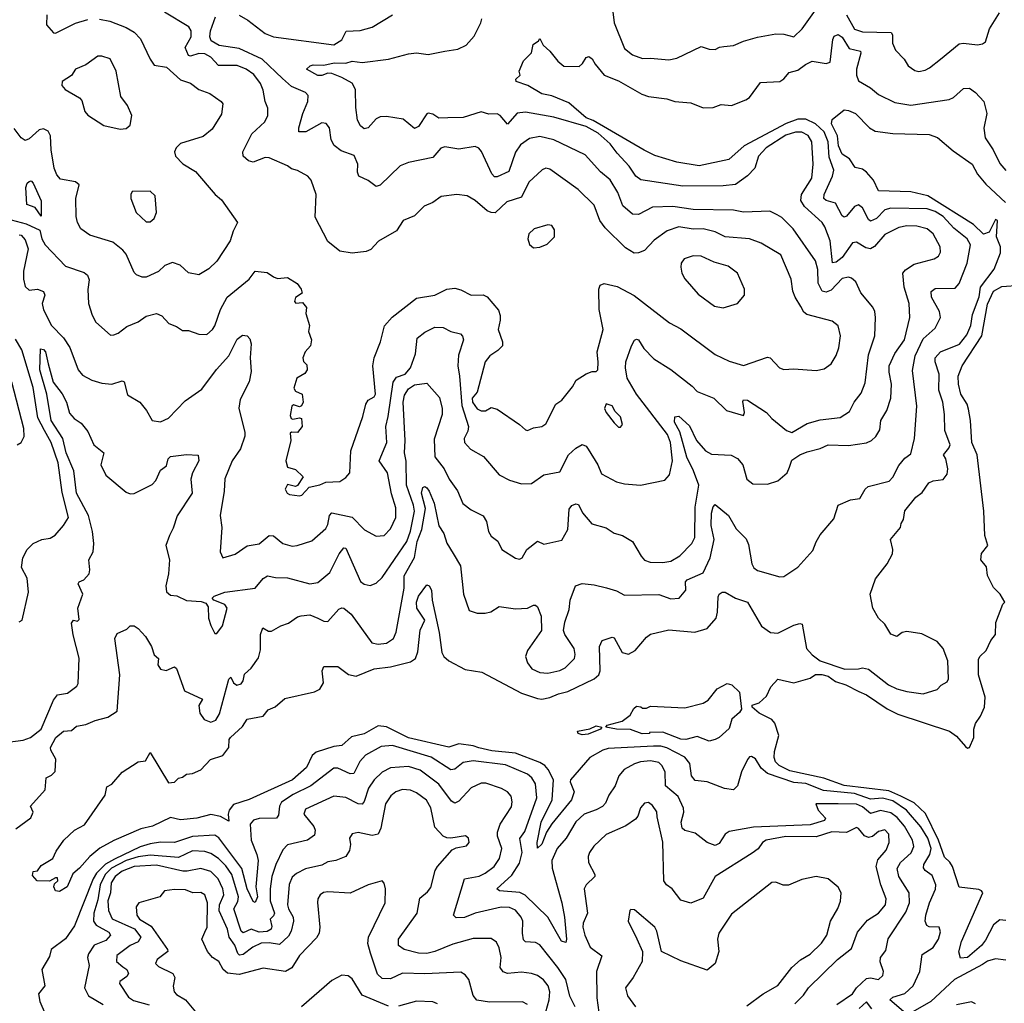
# Model space of a CAD drawing. Extents: x 1552033 to 1694788, y 811965 to 917215.
# Tile 72 of 256: x 1589098 to 1593978, y 853538 to 858410. Entities that reach past the tile are written whole.
import ezdxf

# ---------------------------------------------------------------- set-up
doc = ezdxf.new("R2010")
doc.units = 0

msp = doc.modelspace()

# ---------------------------------------------------------------- linework, layer by layer
at = {"layer": '0CON20XD'}
for points in [[(1589232.5, 858435), (1589231.2, 858385), (1589266, 858346), (1589275, 858344.4), (1589375, 858393.2), (1589435, 858411.5)], [(1591478.8, 856921.2), (1591468.5, 856875), (1591490, 856815), (1591490.8, 856795), (1591468.3, 856771.7), (1591427.5, 856745), (1591404.5, 856715.5), (1591364.7, 856565), (1591340.3, 856535), (1591341.6, 856515), (1591365, 856482.8), (1591385, 856472.7), (1591406.8, 856473.2), (1591435, 856488.9), (1591465, 856481.2), (1591575, 856405.8), (1591605, 856378), (1591615, 856376), (1591645, 856388.8), (1591685, 856395.8), (1591705, 856408.6), (1591755, 856506.2), (1591785, 856526), (1591837.6, 856592.4), (1591856, 856625), (1591905, 856656), (1591935, 856667.5), (1591955, 856667.5), (1591962.5, 856675), (1591965.6, 856714.4), (1591959.4, 856765), (1591989.5, 856875), (1591969.1, 856975), (1591968.6, 857075), (1591975, 857095.6), (1591995, 857103.1), (1592058.6, 857088.6), (1592144, 857044), (1592318.3, 856908.3), (1592375, 856878.2), (1592545, 856752.4), (1592615, 856718.9), (1592685, 856698.1), (1592805, 856738.6), (1592816.7, 856735), (1592864, 856685), (1592885, 856678.1), (1592935, 856680.8), (1593045, 856672.5), (1593085, 856680.8), (1593119.2, 856705), (1593145, 856746.2), (1593157.5, 856785), (1593166.5, 856845), (1593153.8, 856893.8), (1593125, 856916.9), (1592999.4, 856949.4), (1592985, 856960.8), (1592969.3, 856989.3), (1592940.9, 857035), (1592930, 857065), (1592922.1, 857125), (1592869.5, 857245), (1592773.6, 857303.6), (1592715, 857325.3), (1592595, 857334.7), (1592545, 857359.1), (1592485, 857373.7), (1592435, 857372.9), (1592365, 857383.8), (1592307.1, 857365), (1592241.7, 857318.3), (1592195, 857267.1), (1592165, 857254.6), (1592144, 857254), (1592099.9, 857279.9), (1591999.3, 857379.3), (1591973.8, 857415), (1591945, 857490.8), (1591865, 857569.5), (1591725, 857670.5), (1591705, 857674.4), (1591686.7, 857666.7), (1591622, 857605), (1591585, 857531.8), (1591512.4, 857507.6), (1591455, 857453.8), (1591435, 857454.7), (1591414.3, 857464.3), (1591355.4, 857515.4), (1591315, 857537.8), (1591265, 857543.6), (1591186, 857534), (1591145, 857504.3), (1591103.2, 857486.8), (1591055, 857438.8), (1590998.8, 857415), (1590965, 857363.8), (1590876.4, 857313.6), (1590838.7, 857271.3), (1590815, 857261.4), (1590745, 857254.4), (1590685, 857264.3), (1590625, 857311.2), (1590562.1, 857432.1), (1590566.7, 857545), (1590542.5, 857615), (1590525.4, 857635.4), (1590475, 857662.5), (1590445, 857671.4), (1590425, 857686.7), (1590335, 857725.5), (1590315, 857726.9), (1590254.5, 857704.5), (1590231.2, 857711.2), (1590206, 857735), (1590204.3, 857755), (1590248.9, 857845), (1590312.5, 857905), (1590327.5, 857935), (1590327.8, 857972.2), (1590314.6, 858005), (1590305, 858062), (1590291.5, 858095), (1590259, 858139), (1590220.6, 858165), (1590175, 858183.3), (1590083, 858183), (1590045.2, 858225.2), (1590015, 858241.2), (1589985, 858242.5), (1589945, 858229.2), (1589935, 858232.9), (1589918.1, 858271.9), (1589947.4, 858325), (1589948.2, 858355), (1589936.7, 858375), (1589815, 858447.5)], [(1590185, 858433.1), (1590228.4, 858408.4), (1590315, 858342), (1590355, 858324.7), (1590654.3, 858285.7), (1590695, 858311.1), (1590716.6, 858353.4), (1590785, 858357.3), (1590845, 858373.3), (1590946.3, 858433.7)], [(1592034.6, 858475), (1592044.5, 858395), (1592095, 858268), (1592135, 858235.8), (1592185, 858217.5), (1592225, 858220), (1592315, 858212.3), (1592355, 858219.1), (1592475, 858276.9), (1592515, 858264), (1592545, 858262.5), (1592565.9, 858274.1), (1592587.3, 858277.3), (1592635, 858283.3), (1592685, 858304.5), (1592755, 858323.8), (1592845, 858340), (1592885, 858339.1), (1592935, 858325.7), (1592976.7, 858365), (1593041.7, 858458.3)], [(1593195, 858434.5), (1593235, 858364.2), (1593275, 858350), (1593416.8, 858346.8), (1593424.6, 858335), (1593424.6, 858294.6), (1593438.9, 858258.9), (1593482, 858215), (1593501.7, 858181.7), (1593535, 858158), (1593555, 858154), (1593585, 858160.8), (1593608, 858172), (1593662.5, 858215), (1593755, 858290), (1593775, 858293.3), (1593845, 858285.7), (1593869.7, 858290.3), (1593885, 858301.2), (1593903.8, 858365), (1593954.6, 858445)], [(1589492.5, 858412.5), (1589545, 858402.7), (1589625, 858372.5), (1589665, 858348.1), (1589696, 858316), (1589744.5, 858215), (1589765, 858185.7), (1589825, 858174.4), (1589895, 858113.1), (1589945, 858095.6), (1589985, 858064.4), (1590040, 858045), (1590096.2, 858005), (1590103.9, 857993.9), (1590098, 857942), (1590052.3, 857867.7), (1590007.7, 857832.3), (1589895, 857796.7), (1589873.1, 857775), (1589865.6, 857755), (1589869.4, 857735), (1589906.4, 857696.4), (1589968.9, 857658.9), (1590066.2, 857545), (1590098.6, 857518.6), (1590177.5, 857405), (1590155, 857362.5), (1590141.4, 857315), (1590075, 857214.2), (1590035, 857175.6), (1589985, 857147.1), (1589935, 857155.8), (1589892.9, 857195), (1589855, 857207.1), (1589816.7, 857193.3), (1589785, 857162.5), (1589725, 857135.6), (1589704.5, 857134.5), (1589676.8, 857146.8), (1589665, 857158.8), (1589625, 857248.8), (1589609.3, 857269.3), (1589558.9, 857308.9), (1589445, 857343.6), (1589400.6, 857375), (1589384.4, 857405), (1589377.5, 857435), (1589376.2, 857525), (1589391.9, 857591.9), (1589375, 857606.4), (1589300.5, 857620.5), (1589281.5, 857641.5), (1589268.9, 857675), (1589254.1, 857765), (1589251.1, 857835), (1589238.1, 857858.1), (1589215, 857869.5), (1589195, 857864.6), (1589145, 857820.9), (1589125, 857811.1), (1589105, 857824.3), (1589070.9, 857870.9)], [(1591465, 857631.2), (1591451.9, 857631.9), (1591437.3, 857647.3), (1591387.1, 857757.1), (1591373.6, 857773.6), (1591355, 857781.9), (1591275, 857768.2), (1591205, 857781.1), (1591185, 857773.5), (1591145, 857728.2), (1591025, 857702.5), (1590983.7, 857686.3), (1590885, 857590.9), (1590864.6, 857584.6), (1590825, 857614.5), (1590778.8, 857635), (1590772.9, 857655), (1590773.5, 857695), (1590755, 857737.8), (1590690.9, 857760.9), (1590656.4, 857786.4), (1590641.8, 857815), (1590632.9, 857875), (1590616.6, 857896.6), (1590595, 857899.2), (1590516.2, 857855), (1590482, 857855), (1590481.5, 857875), (1590501.3, 857945), (1590526.4, 858005), (1590527.3, 858035), (1590515, 858050), (1590445, 858078.7), (1590399.7, 858119.7), (1590299.3, 858215), (1590185, 858267.8), (1590086.7, 858283.3), (1590046.5, 858305), (1590040.2, 858325), (1590044.1, 858355), (1590067.7, 858425)], [(1591220, 857925), (1591175, 857922.9), (1591145, 857942.9), (1591122.7, 857947.3), (1591115, 857944), (1591075, 857881.2), (1591055, 857872), (1590997.7, 857917.7), (1590915, 857930.7), (1590885, 857929.3), (1590865, 857919.1), (1590825, 857875.3), (1590805, 857870.3), (1590786.8, 857885), (1590772.4, 857912.4), (1590763.1, 857975), (1590762.7, 858065), (1590745.6, 858095.6), (1590695, 858124.4), (1590645, 858143.7), (1590625, 858145.9), (1590595, 858134.1), (1590575, 858133.7), (1590520, 858165), (1590537.7, 858182.3), (1590553, 858187), (1590605, 858185.5), (1590657, 858197), (1590715, 858194.3), (1590745, 858204.4), (1590795, 858198.8), (1590925.4, 858214.6), (1591025, 858241.9), (1591064.4, 858245.6), (1591122.3, 858237.7), (1591204.4, 858254.4), (1591270, 858265), (1591310, 858285), (1591350.8, 858329.2), (1591383.9, 858395), (1591388.1, 858415)], [(1592006, 855596), (1592055, 855580.8), (1592095, 855558.8), (1592265, 855563.5), (1592325, 855541.6), (1592365.7, 855545), (1592400, 855585), (1592397.1, 855625), (1592405.7, 855635), (1592485, 855670.3), (1592520.2, 855745), (1592540, 855835), (1592524.9, 855905), (1592527.2, 855965), (1592535, 855997.8), (1592545, 856008.5), (1592611.6, 855955), (1592648.8, 855888.8), (1592698.4, 855838.4), (1592710.7, 855810.7), (1592726.9, 855715), (1592735.8, 855695), (1592755, 855682.2), (1592865, 855650.5), (1592885, 855652.5), (1592955, 855698.2), (1593029.2, 855780.8), (1593046.1, 855823.9), (1593065, 855858.5), (1593132.9, 855937.1), (1593154.5, 856005.5), (1593215, 856031.2), (1593261.2, 856038.8), (1593288, 856085), (1593302.8, 856097.2), (1593406.7, 856125), (1593425, 856143.3), (1593455, 856202.5), (1593485, 856237.5), (1593515, 856260), (1593532.5, 856335), (1593544.7, 856495), (1593523.3, 856673.3), (1593536.9, 856745), (1593575, 856828.8), (1593635, 856882.7), (1593660.9, 856935), (1593657.3, 856965), (1593616.9, 857035), (1593616, 857064), (1593635, 857078), (1593735, 857080.3), (1593755, 857103.6), (1593793.5, 857205), (1593811.2, 857295), (1593793.5, 857325), (1593728, 857378), (1593675.2, 857435), (1593635, 857460.8), (1593595, 857473.5), (1593415, 857477.4), (1593385, 857468.7), (1593345, 857425.3), (1593315, 857411.5), (1593305, 857420), (1593275, 857478.1), (1593255, 857492.7), (1593235, 857484.5), (1593195, 857437.8), (1593185, 857432.9), (1593175, 857438.6), (1593141.2, 857501.2), (1593095, 857515.4), (1593083.2, 857525), (1593085.8, 857545), (1593125.7, 857635), (1593133, 857665), (1593109.5, 857729.5), (1593104.2, 857805), (1593085.2, 857855), (1593041.7, 857895), (1592995, 857916.8), (1592955, 857918.3), (1592896.2, 857896.2), (1592688.4, 857785), (1592612.3, 857717.7), (1592465, 857686.2), (1592354.8, 857704.8), (1592245, 857736.9), (1592193.2, 857763.2), (1591940.3, 857910.3), (1591904.8, 857925), (1591818.8, 857998.8), (1591735, 858033.1), (1591685, 858043.8), (1591616.2, 858085), (1591558.8, 858105), (1591556.2, 858115), (1591578, 858135), (1591573.8, 858155), (1591594.1, 858205.9), (1591612.5, 858225), (1591634.2, 858245.8), (1591642.7, 858287.3), (1591670, 858305), (1591675, 858317.5), (1591692.5, 858285), (1591725.8, 858255), (1591764.2, 858205), (1591795, 858180), (1591870.9, 858179.1), (1591887.2, 858192.8), (1591905, 858223.8), (1591918.8, 858228.8), (1591935, 858216.2), (1591949.7, 858189.7), (1591995, 858135.6), (1592065, 858107.1), (1592182, 858042), (1592215, 858030.3), (1592305, 858017.5), (1592345, 858004.6), (1592425, 857999.2), (1592485, 857973.1), (1592535, 857975.6), (1592575, 857989.5), (1592625, 857985.5), (1592697.1, 858012.9), (1592714.3, 858025), (1592770.3, 858099.7), (1592865, 858103.6), (1592885, 858117.3), (1592911.2, 858148.8), (1592955, 858160.6), (1592992.3, 858187.7), (1593025, 858204.6), (1593095, 858193.8), (1593115, 858200), (1593128, 858312), (1593135, 858328.6), (1593155, 858336.9), (1593175, 858324.4), (1593208.2, 858268.2), (1593264.5, 858254.5), (1593266.9, 858245), (1593244.8, 858165), (1593245.3, 858135), (1593255, 858107.5), (1593315, 858073.3), (1593355, 858039.7), (1593435, 857999.7), (1593515, 857986.9), (1593704.7, 858015.3), (1593725.7, 858025), (1593775, 858070), (1593805, 858071.4), (1593835, 858049.4), (1593876.7, 858005), (1593891.5, 857945), (1593876.2, 857873.8), (1593883.2, 857825), (1593923.5, 857765), (1593955, 857698.5), (1593985, 857663.3)], [(1589595, 857868.6), (1589625, 857871.2), (1589645, 857887.5), (1589653.8, 857935), (1589632.9, 857985), (1589599.1, 858029.1), (1589575.4, 858155.4), (1589546.9, 858216.9), (1589505, 858230.5), (1589485, 858229.1), (1589425, 858187.3), (1589375, 858165.6), (1589355, 858133.3), (1589307.5, 858105), (1589306.7, 858085), (1589322.5, 858065), (1589395, 858022.5), (1589405, 858010), (1589420.8, 857955), (1589435, 857937.9), (1589515, 857886), (1589595, 857868.6)], [(1589025, 854829.2), (1589115, 854841.8), (1589150.8, 854855), (1589203.7, 854896.3), (1589265, 855039.4), (1589285, 855065.7), (1589335.5, 855074.5), (1589381.2, 855108.8), (1589387.9, 855122.1), (1589392.6, 855247.4), (1589363.6, 855363.6), (1589355, 855420), (1589363.8, 855436.2), (1589385, 855430), (1589391.7, 855438.3), (1589385.6, 855495), (1589410.4, 855565), (1589387.3, 855615), (1589391.9, 855625), (1589415, 855635.8), (1589442.3, 855665), (1589446.2, 855685), (1589440, 855735), (1589462.5, 855775), (1589464.7, 855815), (1589458, 855875), (1589438.6, 855955), (1589378.6, 856065), (1589365.7, 856175), (1589328.8, 856265), (1589310.8, 856335), (1589254.3, 856425), (1589232.6, 856555), (1589197.8, 856675), (1589200.9, 856779.1), (1589215, 856776.5), (1589225, 856764.3), (1589238.4, 856705), (1589264.3, 856614.3), (1589307.5, 856557.5), (1589330.4, 856515), (1589345, 856461.4), (1589367.8, 856435), (1589402, 856412), (1589435, 856370.6), (1589465.4, 856305), (1589515.4, 856265.4), (1589500.4, 856205), (1589524.7, 856154.7), (1589625, 856070), (1589645, 856062.2), (1589665, 856063.1), (1589755, 856108.1), (1589772.1, 856127.9), (1589795, 856178.1), (1589825, 856200), (1589834.4, 856235), (1589845, 856247.1), (1589925, 856255.8), (1589983, 856253), (1589985.4, 856225), (1589954.5, 856165), (1589946.4, 856133.6), (1589952.9, 856065), (1589877.8, 855952.2), (1589858.5, 855891.5), (1589840, 855855), (1589821.5, 855805), (1589839.6, 855735), (1589835.9, 855665), (1589821.5, 855605), (1589825.5, 855575.5), (1589845, 855560), (1589877, 855557), (1589925, 855533.8), (1589997.7, 855527.7), (1590020.3, 855520.3), (1590032.2, 855502.2), (1590034, 855446), (1590045, 855410), (1590065, 855370), (1590075, 855368.8), (1590102.6, 855407.4), (1590125.8, 855495), (1590115, 855512.9), (1590060, 855535), (1590052.5, 855545), (1590061.2, 855555), (1590115, 855574.7), (1590265, 855594.2), (1590305, 855641.5), (1590325.5, 855655.5), (1590365, 855646.4), (1590425, 855646.2), (1590535, 855616.4), (1590575, 855622.1), (1590635, 855671.8), (1590681.5, 855765), (1590705, 855793.5), (1590715, 855792.2), (1590787.7, 855627.7), (1590805, 855614.4), (1590835, 855608.1), (1590865, 855618.6), (1590895, 855647.1), (1591016.2, 855825), (1591035, 855876.9), (1591054, 855975), (1591050, 856005), (1591014.8, 856105), (1591012.6, 856222.6), (1591004.7, 856265), (1591008.9, 856325), (1590997.7, 856515), (1591005, 856550), (1591025, 856581.9), (1591055, 856601.8), (1591115, 856609.2), (1591178, 856538), (1591190.9, 856485), (1591191.8, 856455), (1591152.4, 856332.4), (1591156.2, 856245), (1591201.8, 856185), (1591226.7, 856135), (1591267, 856077), (1591293.6, 856013.6), (1591335, 855982.1), (1591395, 855952.2), (1591410.9, 855925), (1591421.2, 855875), (1591435, 855851.4), (1591467.5, 855827.5), (1591488, 855785), (1591555, 855742.5), (1591575, 855738.6), (1591588.8, 855745), (1591612, 855785), (1591665, 855826.7), (1591695, 855811.9), (1591785, 855831.4), (1591814.7, 855885), (1591820.9, 855985), (1591835, 856004.2), (1591855, 856012), (1591867.9, 856007.9), (1591887.3, 855967.3), (1591933.5, 855913.5), (1592005, 855893.6), (1592045, 855866.7), (1592085, 855854.4), (1592135, 855825.6), (1592177.5, 855752.5), (1592195, 855732.9), (1592222.8, 855722.8), (1592285, 855721.5), (1592325, 855727.5), (1592370, 855755), (1592429.4, 855815), (1592443.8, 855845), (1592445.3, 855994.7), (1592463.9, 856105), (1592438.2, 856175), (1592403.7, 856243.7), (1592369.1, 856369.1), (1592343.6, 856416.4), (1592345, 856443.3), (1592365, 856446.7), (1592418.1, 856398.1), (1592452.1, 856325), (1592497.1, 856275), (1592527.3, 856257.3), (1592623.6, 856253.6), (1592655.9, 856235.9), (1592681.8, 856205), (1592702.5, 856135), (1592731.7, 856111.7), (1592805, 856108.9), (1592855, 856125.5), (1592902.5, 856165), (1592913.3, 856193.3), (1592925, 856227.5), (1592964, 856255), (1593000.9, 856269.1), (1593065, 856285.9), (1593105, 856304.6), (1593205, 856301.4), (1593295, 856314.9), (1593319.2, 856325), (1593341.8, 856345), (1593360.7, 856379.3), (1593366.4, 856425), (1593395, 856474.2), (1593416.3, 856535), (1593419.2, 856605), (1593407, 856665), (1593407, 856695), (1593435, 856756.9), (1593482.6, 856825), (1593509.2, 856935), (1593506.9, 857005), (1593481.2, 857085), (1593475.3, 857154.7), (1593488.9, 857171.1), (1593531.3, 857198.7), (1593630, 857225), (1593651.3, 857238.7), (1593661.7, 857258.3), (1593660, 857285), (1593625, 857350), (1593595, 857374.6), (1593545, 857387.9), (1593495, 857388.4), (1593455, 857380.6), (1593385, 857346.2), (1593335, 857287.5), (1593315, 857275.9), (1593290.9, 857280.9), (1593245, 857308.9), (1593225, 857304.5), (1593175, 857231.6), (1593145, 857209.4), (1593126.5, 857206.5), (1593115.2, 857315), (1593087.8, 857385), (1593074.6, 857405), (1592987.1, 857485), (1592968.8, 857515), (1592972.1, 857545), (1593024.2, 857625), (1593031.4, 857695), (1593024.7, 857805), (1593005, 857836.7), (1592975, 857852.6), (1592943.1, 857853.1), (1592895, 857837.6), (1592797.9, 857775), (1592759.1, 857735), (1592742.2, 857675), (1592705, 857636.4), (1592645, 857594.6), (1592585, 857587.8), (1592385, 857585.4), (1592176.9, 857616.9), (1592152.2, 857635), (1592118.2, 857685), (1592058.6, 857748.6), (1592025, 857796.1), (1591965, 857848.2), (1591905, 857881.2), (1591745, 857927.7), (1591605, 857951.9), (1591563.1, 857946.9), (1591515, 857892), (1591479.5, 857935), (1591465, 857943.8), (1591422.3, 857942.3), (1591385, 857954.5), (1591295, 857925.4), (1591220, 857925)], [(1591815, 855082.6), (1591944.4, 855145), (1591967.7, 855165), (1591975.3, 855185), (1591971.1, 855305), (1591985, 855334.3), (1592035, 855352), (1592045, 855348.8), (1592084, 855275), (1592115, 855267.1), (1592148.8, 855285), (1592205, 855351.2), (1592225, 855365.7), (1592315, 855387.5), (1592444.1, 855375.9), (1592505, 855394.4), (1592549.1, 855445), (1592557.2, 855475), (1592559, 855551), (1592565.2, 855564.8), (1592580, 855575), (1592595, 855574.4), (1592645, 855544.3), (1592704.4, 855524.4), (1592775, 855405.6), (1592819.2, 855375), (1592855, 855370.7), (1592935, 855410.9), (1592965, 855418.6), (1592975.7, 855415.7), (1592998.2, 855295), (1593025, 855263.3), (1593065, 855233.4), (1593186.9, 855193.1), (1593255, 855194), (1593275, 855200), (1593305, 855193.3), (1593404.2, 855115), (1593445, 855095.3), (1593495, 855081.6), (1593575, 855071.2), (1593645, 855092.3), (1593665, 855113.8), (1593695, 855130.6), (1593700.8, 855145), (1593697.7, 855235), (1593674.8, 855295), (1593645, 855330), (1593568.5, 855368.5), (1593495, 855379.6), (1593472, 855375), (1593445, 855354), (1593415.5, 855365.5), (1593385.7, 855415.7), (1593355, 855445.4), (1593326.3, 855495), (1593313.4, 855565), (1593340.3, 855639.7), (1593396.7, 855715), (1593424, 855765), (1593425.8, 855785), (1593414.2, 855835), (1593463.8, 855895), (1593466.2, 855915), (1593478.8, 855935), (1593485, 855977.5), (1593538.8, 856045), (1593571.1, 856068.9), (1593604.6, 856115.4), (1593624.6, 856125.4), (1593675, 856132.1), (1593695, 856158.6), (1593698.3, 856185), (1593688.9, 856235), (1593676.2, 856255), (1593702.6, 856287.4), (1593709.1, 856305), (1593683.3, 856375), (1593682, 856455), (1593672.7, 856515), (1593653.6, 856575), (1593655.2, 856655), (1593636, 856715), (1593636, 856735), (1593662.2, 856765), (1593756.4, 856803.6), (1593791.5, 856848.5), (1593812.3, 856895), (1593820.3, 856949.7), (1593853.3, 857036.7), (1593860.5, 857085), (1593927.1, 857175), (1593958.8, 857255), (1593958.9, 857285), (1593938.5, 857335), (1593943.8, 857415), (1593935, 857420), (1593902.3, 857357.7), (1593875, 857347.4), (1593825.7, 857395.7), (1593598.1, 857538.1), (1593515, 857556.8), (1593355, 857563.3), (1593329.6, 857615), (1593295, 857654.8), (1593275, 857669.8), (1593238.1, 857678.1), (1593211.2, 857721.2), (1593174.7, 857745), (1593155.4, 857785), (1593150.9, 857835), (1593122.2, 857895), (1593125, 857916), (1593185, 857963.3), (1593205, 857961.2), (1593240, 857945), (1593309.5, 857875), (1593338.1, 857858.1), (1593425, 857846.9), (1593605, 857841.4), (1593647.1, 857827.1), (1593725, 857760.7), (1593819.1, 857695), (1593845, 857645.6), (1593886.1, 857595), (1593984.3, 857504.3)], [(1589094.7, 857345), (1589105, 857343.2), (1589125, 857320.3), (1589139, 857275), (1589116.8, 857165), (1589116.8, 857125), (1589125, 857089.2), (1589145, 857070), (1589185.6, 857075.6), (1589215, 857064.2), (1589222.7, 857045), (1589209.2, 857005), (1589215, 856973.8), (1589255.6, 856895), (1589314.6, 856835), (1589346.7, 856786.7), (1589387.8, 856675), (1589409.8, 856649.8), (1589455, 856623.9), (1589505, 856610), (1589555, 856605.4), (1589605, 856620.8), (1589615, 856616), (1589631.7, 856551.7), (1589693.8, 856515), (1589726.2, 856475), (1589754.2, 856424.2), (1589795, 856418.8), (1589835, 856435.8), (1589917.2, 856522.8), (1590000.7, 856579.3), (1590072.5, 856677.5), (1590134.1, 856745.9), (1590175, 856828.1), (1590201.8, 856848.2), (1590225, 856843.8), (1590239, 856829), (1590245.3, 856805.3), (1590239.7, 856735), (1590245, 856667.5), (1590235, 856615.8), (1590191.1, 856528.9), (1590183.5, 856486.5), (1590213.8, 856365), (1590213.5, 856346.5), (1590192.6, 856285), (1590150.5, 856225), (1590114.6, 856135.4), (1590111.1, 856075), (1590091.1, 855955), (1590100.3, 855895), (1590090.8, 855775), (1590104.4, 855744.4), (1590165, 855763.1), (1590225, 855804.5), (1590285, 855814.6), (1590335, 855855.5), (1590355, 855853.3), (1590402.5, 855815), (1590447.7, 855802.3), (1590473.3, 855805), (1590545, 855829.5), (1590615, 855890.6), (1590625, 855910), (1590633.5, 855955), (1590645, 855967.7), (1590746.4, 855946.4), (1590806.1, 855883.9), (1590865, 855851.4), (1590905, 855855.6), (1590935, 855888.6), (1590962.5, 855945), (1590962.1, 855992.1), (1590941.4, 856061.4), (1590920.9, 856165), (1590880, 856225), (1590918.1, 856315), (1590911.9, 856395), (1590924.4, 856445), (1590948.7, 856615), (1590965, 856638.9), (1591008.5, 856655), (1591034.4, 856685), (1591060.3, 856755), (1591067.8, 856832.2), (1591105, 856862.1), (1591155, 856886.5), (1591197.5, 856885), (1591235, 856865.7), (1591283.4, 856853.4), (1591293.3, 856843.3), (1591297.8, 856825), (1591272.1, 856747.9), (1591269.3, 856695), (1591277.5, 856645), (1591288.5, 856498.5), (1591321.8, 856395), (1591318.8, 856371.2), (1591300, 856335), (1591302.5, 856315), (1591332.8, 856282.8), (1591396.2, 856246.2), (1591475, 856155.8), (1591525, 856130), (1591585, 856111.2), (1591635, 856112), (1591695, 856155.6), (1591775, 856171.1), (1591817.9, 856255), (1591855, 856288.2), (1591885, 856305.4), (1591905, 856297.3), (1591915, 856283.5), (1591962.9, 856205), (1591980.8, 856160.8), (1592055, 856121.2), (1592095, 856111.5), (1592175, 856104.3), (1592295, 856129.1), (1592318.8, 856155), (1592333.8, 856225), (1592323.1, 856315), (1592308.4, 856355), (1592155, 856554.7), (1592108.7, 856635), (1592100.5, 856685), (1592102.3, 856715), (1592129.5, 856795), (1592145, 856822), (1592155, 856827.5), (1592165, 856824), (1592191.8, 856781.8), (1592240.2, 856730.2), (1592325, 856677.3), (1592430.6, 856595), (1592455, 856569.2), (1592538.8, 856535), (1592601.2, 856475), (1592685, 856450), (1592690, 856465), (1592681.4, 856518.6), (1592685, 856526.7), (1592705, 856525.4), (1592799.1, 856465), (1592826.2, 856435), (1592898.6, 856375), (1592925, 856365.8), (1593000.4, 856409.6), (1593065, 856428.5), (1593165, 856438.9), (1593210.5, 856469.5), (1593234.4, 856515), (1593269.1, 856560.9), (1593288.7, 856611.3), (1593305, 856750), (1593336.2, 856845), (1593340, 856935), (1593336.5, 856965), (1593326.7, 856986.7), (1593267, 857057), (1593241.7, 857111.7), (1593219.9, 857129.9), (1593205, 857134.5), (1593175, 857127.7), (1593119.2, 857070.8), (1593095, 857060.8), (1593075, 857065.3), (1593055.5, 857105.5), (1593053, 857173), (1593041.4, 857215), (1592932.1, 857375), (1592875, 857430.9), (1592852.9, 857442.9), (1592815, 857462.5), (1592685, 857457.1), (1592635, 857466), (1592435, 857470.6), (1592335, 857485.2), (1592235, 857481.6), (1592165, 857444.6), (1592135, 857447.1), (1592087.5, 857487.5), (1592061.6, 857555), (1592025, 857617.5), (1591976.4, 857656.4), (1591900.9, 857740.9), (1591745, 857814.7), (1591675, 857831.1), (1591625, 857821.2), (1591579.9, 857790.1), (1591555.2, 857754.8), (1591521.8, 857658.2), (1591465, 857631.2)], [(1589205, 857437.5), (1589175, 857480), (1589132.5, 857495), (1589128.3, 857578.3), (1589135, 857601.2), (1589145, 857609.2), (1589155, 857612), (1589165, 857601.2), (1589205, 857512.5), (1589205, 857437.5)], [(1589745, 857408.9), (1589763.9, 857426.1), (1589775.7, 857455), (1589768.4, 857538.4), (1589745, 857560.4), (1589655, 857558.8), (1589648, 857545), (1589648, 857525), (1589675.6, 857455.6), (1589725, 857409.1), (1589745, 857408.9)], [(1589030.8, 857425), (1589129.7, 857399.7), (1589197.3, 857367.3), (1589207.5, 857325), (1589223.8, 857295), (1589325, 857190), (1589417.8, 857157.8), (1589434, 857145), (1589441.7, 857121.7), (1589435.7, 857074.3), (1589438.5, 857005), (1589456.2, 856946.2), (1589475, 856912.5), (1589548.3, 856848.3), (1589565, 856848.6), (1589585, 856858.1), (1589629.5, 856890.5), (1589685, 856913.1), (1589725, 856941.5), (1589775, 856954.2), (1589803, 856943), (1589836.2, 856905), (1589875, 856890), (1589905, 856870), (1589935, 856871.2), (1589985, 856852.5), (1590025, 856850.8), (1590054, 856875), (1590065, 856893.8), (1590093.8, 856975), (1590125.5, 857035), (1590235, 857125.7), (1590265, 857164), (1590325, 857158.8), (1590355, 857136.7), (1590375, 857128.8), (1590425, 857134), (1590472.7, 857102.7), (1590493.3, 857075), (1590497.5, 857055), (1590465, 857034), (1590460.6, 857015), (1590466, 857006), (1590499.5, 857009.5), (1590520, 856985), (1590515.8, 856955), (1590533.9, 856896.1), (1590528.8, 856865), (1590544.4, 856825), (1590539.2, 856795), (1590511.9, 856765), (1590501.2, 856735), (1590505, 856717.5), (1590521.1, 856701.1), (1590523.1, 856675), (1590511.6, 856658.4), (1590470.6, 856635), (1590456.8, 856585), (1590465, 856569.3), (1590497.3, 856555), (1590502.5, 856515), (1590495, 856497.8), (1590485, 856492.7), (1590455, 856502.9), (1590445.8, 856495), (1590439.1, 856449.1), (1590443.1, 856435), (1590451.1, 856431.1), (1590485, 856438.8), (1590494.6, 856434.6), (1590497.6, 856395), (1590475, 856365.3), (1590445, 856367.3), (1590438.6, 856361.4), (1590441.2, 856325), (1590416.7, 856225), (1590425, 856193.3), (1590465, 856181.9), (1590502.5, 856145), (1590475, 856102), (1590465, 856098.6), (1590425, 856107.1), (1590414.1, 856085), (1590423.5, 856065), (1590435, 856057.8), (1590485, 856050.8), (1590495.5, 856054.5), (1590532.5, 856095), (1590585, 856105.7), (1590615, 856118.6), (1590685, 856123.1), (1590715, 856142.5), (1590734, 856165), (1590739.4, 856275), (1590798.8, 856445), (1590813.6, 856505), (1590824.7, 856525.3), (1590855, 856542.1), (1590861.3, 856555), (1590848.8, 856695), (1590854.5, 856735), (1590886.2, 856815), (1590906.5, 856893.5), (1590943.5, 856936.5), (1591065, 857031.5), (1591156.2, 857045), (1591215, 857075.3), (1591255, 857080), (1591285, 857072.1), (1591335, 857045.5), (1591395, 857047.1), (1591415, 857038.2), (1591471.4, 856971.4), (1591480, 856945), (1591478.8, 856921.2)], [(1591645, 857280), (1591675, 857284), (1591712.3, 857297.7), (1591749.2, 857335), (1591749.1, 857369.1), (1591735, 857390), (1591715, 857394.2), (1591647.5, 857375), (1591620.7, 857349.3), (1591616, 857325), (1591625, 857297.5), (1591645, 857280)], [(1592585, 856982.5), (1592655, 857003.8), (1592690, 857045), (1592690.8, 857075), (1592655, 857154), (1592608.8, 857188.8), (1592539.2, 857209.2), (1592475, 857238.5), (1592435, 857240), (1592390.8, 857225), (1592376.9, 857205), (1592374.4, 857185), (1592379.4, 857155), (1592395, 857126), (1592460.2, 857050.2), (1592541.2, 856991.2), (1592585, 856982.5)], [(1593985, 853948.4), (1593955, 853951.9), (1593925, 853926.8), (1593885, 853849.7), (1593865, 853823.2), (1593795, 853764.7), (1593761.4, 853761.4), (1593753, 853793), (1593765, 853843.8), (1593871.1, 854085), (1593865.5, 854095), (1593851, 854101), (1593753.8, 854113.8), (1593721.2, 854215), (1593707.6, 854237.6), (1593681.6, 854261.6), (1593652.6, 854345), (1593587.9, 854477.9), (1593531.4, 854531.4), (1593465.5, 854564.5), (1593405, 854589.4), (1593185, 854617.3), (1593083.6, 854653.6), (1592915, 854688.6), (1592862.7, 854715), (1592844.2, 854734.2), (1592837.4, 854755), (1592839.2, 854785), (1592860.7, 854865), (1592840.6, 854925), (1592825, 854944), (1592763.6, 854975), (1592727.5, 855005), (1592728.1, 855015), (1592763.7, 855026.3), (1592800, 855060), (1592821.2, 855105), (1592855, 855143.3), (1592935, 855125.5), (1593015, 855148.8), (1593042.9, 855167.1), (1593073.6, 855166.4), (1593105, 855157.5), (1593141.2, 855131.2), (1593191.8, 855115), (1593257.3, 855082.7), (1593295.4, 855065), (1593397.1, 854997.1), (1593450.7, 854970.7), (1593706.2, 854886.2), (1593741, 854861), (1593785, 854809.2), (1593795, 854802), (1593805.9, 854804.1), (1593827.5, 854855), (1593827.1, 854895), (1593835, 854923.3), (1593860.7, 854959.3), (1593880, 855005), (1593882.9, 855055), (1593850.6, 855165), (1593849.7, 855240.3), (1593856.2, 855255), (1593888.6, 855285), (1593911.2, 855335), (1593934, 855365), (1593936.1, 855423.9), (1593970, 855515), (1593980, 855525), (1593956.7, 855565), (1593925, 855597.5), (1593895, 855657.5), (1593889.1, 855699.1), (1593861.9, 855735), (1593864.3, 855765.7), (1593896.7, 855805), (1593881.1, 855855), (1593876.9, 855975), (1593843.5, 856255), (1593816.5, 856316.5), (1593810.8, 856425), (1593801, 856481), (1593793.3, 856505), (1593761.9, 856555), (1593750.9, 856605), (1593749.6, 856645), (1593768.8, 856695), (1593866.6, 856845), (1593895, 857001.4), (1593924.8, 857065), (1593965, 857087.9), (1594056.5, 857095)], [(1589095, 855427.5), (1589110, 855435), (1589141.9, 855575), (1589134.3, 855644.3), (1589107, 855697), (1589112.9, 855745), (1589134.6, 855785.4), (1589164.6, 855815.4), (1589206.7, 855835), (1589248.5, 855841.5), (1589273, 855857), (1589315.4, 855904.6), (1589339.1, 855945), (1589308.6, 856068.6), (1589289, 856215), (1589254.3, 856315), (1589220, 856375), (1589187.3, 856437.3), (1589165, 856588.1), (1589108.1, 856775), (1589077, 856827)], [(1589085, 856304.2), (1589105, 856316.2), (1589120.6, 856345), (1589117.7, 856385), (1589059.1, 856615)], [(1592075, 856392.5), (1592086.2, 856405), (1592075, 856442.5), (1592049.5, 856469.5), (1592035, 856496.7), (1592005, 856507.5), (1591996.7, 856485), (1592003.8, 856465), (1592045, 856412.5), (1592065, 856392.5), (1592075, 856392.5)], [(1589077.8, 854402.2), (1589153, 854457), (1589164, 854485), (1589151.2, 854515), (1589223.5, 854595), (1589228.5, 854655), (1589255, 854667.1), (1589273.2, 854686.8), (1589277.5, 854747.5), (1589252, 854792), (1589250.9, 854805), (1589277.3, 854855), (1589314.2, 854885.8), (1589355, 854888.9), (1589379, 854911), (1589425, 854918), (1589471.4, 854938.6), (1589534.1, 854955.9), (1589581.2, 854985), (1589594.8, 855165.2), (1589568.8, 855345), (1589580.4, 855369.6), (1589628.2, 855391.8), (1589645, 855407), (1589665, 855407.8), (1589685, 855394.8), (1589720.5, 855355), (1589751.5, 855305), (1589764.3, 855264.2), (1589785.7, 855245), (1589782.7, 855215), (1589795, 855192.7), (1589823.5, 855186.5), (1589865, 855204), (1589875, 855196), (1589915, 855085.8), (1590003.3, 855045), (1589986.3, 855013.7), (1589990.2, 854975), (1590012.9, 854942.9), (1590045, 854930), (1590069.6, 854940.4), (1590088.2, 854971.9), (1590135, 855143.3), (1590145, 855152.5), (1590158.1, 855125), (1590173.5, 855113.5), (1590195, 855119.6), (1590205.4, 855135), (1590212.5, 855167.5), (1590245, 855198), (1590280.6, 855249.4), (1590292, 855288), (1590290.6, 855365), (1590302.3, 855397.7), (1590331.1, 855381.1), (1590345, 855381.1), (1590392.4, 855407.6), (1590429.8, 855420.2), (1590475, 855452.5), (1590492.6, 855457.4), (1590535, 855461.8), (1590575, 855445.6), (1590605, 855431.1), (1590625, 855428.6), (1590679.8, 855490.2), (1590695, 855496.9), (1590705, 855494.4), (1590740, 855465), (1590842.6, 855322.6), (1590875, 855317.5), (1590915, 855321.5), (1590950.6, 855345), (1590963.8, 855376.2), (1591002.9, 855595), (1591003.5, 855655), (1591055, 855746.4), (1591068, 855825), (1591090.8, 855885), (1591108.5, 855988.5), (1591089.5, 856065), (1591096.4, 856093.6), (1591105, 856097.5), (1591115, 856091.5), (1591126.6, 856075), (1591152.3, 856015), (1591175, 855903.3), (1591200, 855865), (1591215, 855817.5), (1591245.7, 855765.7), (1591282.1, 855705), (1591298.2, 855565), (1591325, 855484), (1591365, 855470.8), (1591405, 855470.8), (1591433, 855477), (1591475, 855503.8), (1591555, 855491.2), (1591615, 855495.5), (1591645, 855509.2), (1591655, 855510), (1591665, 855501.2), (1591682.9, 855455), (1591684.2, 855385), (1591615.5, 855285), (1591604.4, 855255), (1591614.4, 855225), (1591636.7, 855195), (1591675, 855176.2), (1591715, 855173.2), (1591775, 855186.6), (1591800.7, 855199.3), (1591847.8, 855245), (1591851.2, 855265), (1591845.4, 855295), (1591799.2, 855365), (1591793.8, 855385), (1591799.2, 855425), (1591820.9, 855489.1), (1591825.5, 855535), (1591852.1, 855605), (1591885, 855616.6), (1591945, 855610.4), (1592006, 855596)], [(1593477.7, 853497.7), (1593410.5, 853555), (1593425, 853568.5), (1593485, 853586.1), (1593527, 853625), (1593559.3, 853695), (1593570.9, 853779.1), (1593625, 853814.3), (1593652.5, 853855), (1593662.5, 853892.5), (1593655.6, 853915.6), (1593605, 853917.1), (1593593.8, 853923.8), (1593586.2, 853945), (1593588.8, 853975), (1593607.1, 854035), (1593637.4, 854102.6), (1593638.9, 854125), (1593620.4, 854170.4), (1593585.7, 854195), (1593578, 854208), (1593579.6, 854225), (1593608.4, 854275), (1593616, 854305), (1593599.1, 854355), (1593565, 854411.9), (1593494, 854495), (1593425, 854541), (1593375, 854554.2), (1593315, 854548.9), (1593235, 854576.6), (1593081.8, 854591.8), (1592995, 854626.5), (1592935, 854631.3), (1592805, 854676.7), (1592772.7, 854702.7), (1592745, 854749.2), (1592725, 854760.6), (1592715, 854759.4), (1592705, 854746.2), (1592674.6, 854685), (1592655.8, 854615), (1592635, 854594.4), (1592591.2, 854601.2), (1592505.3, 854635.3), (1592445, 854641.4), (1592427.8, 854665), (1592420, 854725), (1592395, 854756.5), (1592305, 854802.8), (1592275, 854810.9), (1592238.6, 854811.4), (1592015, 854800.2), (1591988.1, 854791.9), (1591922.9, 854755), (1591827.5, 854645), (1591825.7, 854635), (1591845.4, 854585), (1591832.6, 854545), (1591735, 854426.8), (1591709.3, 854385), (1591685, 854325.5), (1591665, 854305.8), (1591661.9, 854335), (1591683.1, 854435), (1591737.4, 854545), (1591742.9, 854645), (1591716.7, 854696.7), (1591701.3, 854715), (1591675, 854731.3), (1591555, 854777.2), (1591438.2, 854788.2), (1591373.7, 854803.7), (1591345, 854813.9), (1591275, 854822.4), (1591225, 854806.9), (1591025, 854853.4), (1590915, 854906.7), (1590875, 854912.4), (1590805, 854872), (1590742.5, 854857.5), (1590695, 854815.5), (1590655, 854809.5), (1590567.5, 854782.5), (1590548, 854765), (1590519.1, 854705), (1590449.1, 854645), (1590235, 854546.5), (1590158.2, 854521.8), (1590135.3, 854495), (1590131.1, 854475), (1590135, 854440), (1590093, 854463), (1590045, 854473.6), (1589975, 854455.6), (1589895, 854445.8), (1589845, 854458.6), (1589756.2, 854415), (1589698.8, 854401.2), (1589565, 854343.5), (1589495, 854305.6), (1589445.4, 854264.6), (1589395, 854206.7), (1589361.7, 854178.3), (1589333.8, 854115), (1589295, 854091.4), (1589275.6, 854095.6), (1589267.5, 854115), (1589270.6, 854129.4), (1589286, 854145), (1589285, 854160), (1589275, 854160), (1589245, 854142), (1589183.8, 854143.8), (1589160.8, 854170.8), (1589165, 854190), (1589186.2, 854193.8), (1589205, 854220), (1589261.2, 854255), (1589278.6, 854291.4), (1589316.2, 854345), (1589370, 854395), (1589418.3, 854421.7), (1589521.2, 854568.8), (1589529.5, 854610.5), (1589555, 854623.3), (1589605, 854683.3), (1589685, 854733.8), (1589720.7, 854739.3), (1589745, 854780), (1589835, 854630), (1589865, 854633.3), (1589885, 854652.5), (1589905, 854657.5), (1589925, 854672.5), (1589955, 854676.2), (1589996.2, 854695), (1590042.9, 854745), (1590105.2, 854764.8), (1590134.8, 854805), (1590136.1, 854845), (1590141.8, 854855), (1590201.5, 854908.5), (1590225.7, 854945), (1590305, 854960), (1590328.5, 854991.5), (1590363.6, 855006.4), (1590411.9, 855048.1), (1590559.5, 855080.5), (1590586.2, 855093.8), (1590603.3, 855125), (1590596.5, 855185), (1590605, 855205.6), (1590675, 855206.9), (1590726.8, 855166.7), (1590765, 855157.6), (1590855, 855194.2), (1590935, 855204), (1591035, 855229), (1591058.9, 855245), (1591071.7, 855278.3), (1591083.2, 855386.8), (1591105.8, 855435), (1591065.4, 855495), (1591064.3, 855525), (1591075, 855554), (1591115, 855610.8), (1591127.5, 855605), (1591138.9, 855585), (1591141.5, 855535), (1591176.8, 855375), (1591189.7, 855275), (1591200.5, 855255), (1591224.4, 855235), (1591305, 855190.9), (1591387.7, 855177.7), (1591584.8, 855074.8), (1591665, 855047.1), (1591685, 855044.7), (1591725, 855052.1), (1591768.5, 855071.5), (1591815, 855082.6)], [(1592515, 854836.2), (1592455, 854858.8), (1592400, 854845), (1592375, 854845.6), (1592285, 854880.8), (1592220, 854880), (1592220, 854875), (1592182.7, 854872.7), (1592125, 854894.4), (1592055, 854895.5), (1592002.5, 854905), (1592010, 854915), (1592084.2, 854935), (1592123.3, 854965), (1592141.7, 854998.3), (1592155, 855010), (1592177, 855007), (1592185, 855000), (1592205, 855000), (1592225, 855010), (1592395, 855001.4), (1592485.4, 855024.6), (1592510.9, 855039.1), (1592555, 855095.4), (1592605, 855122.7), (1592626.7, 855115), (1592665, 855078.8), (1592675.9, 854995), (1592665, 854977.7), (1592627.5, 854945), (1592615, 854899.2), (1592565, 854854.2), (1592545, 854844), (1592515, 854836.2)], [(1591885, 854867.8), (1591866.2, 854875), (1591863.3, 854885), (1591923.1, 854896.9), (1591955, 854911.4), (1591982.5, 854905), (1591976.7, 854895), (1591915, 854871.5), (1591885, 854867.8)], [(1593147.6, 853532.4), (1593225.6, 853585), (1593246, 853615), (1593295, 853661.2), (1593315, 853663.8), (1593355, 853656), (1593376, 853675), (1593380, 853695), (1593362.4, 853742.4), (1593363.5, 853765), (1593390.2, 853799.8), (1593402.2, 853857.8), (1593490.1, 853989.9), (1593508, 854035), (1593505.9, 854085), (1593455.6, 854165.6), (1593447.4, 854205), (1593462.8, 854235), (1593516.4, 854283.6), (1593529.5, 854315), (1593522.9, 854345), (1593483.6, 854415), (1593447.6, 854457.6), (1593415, 854481.3), (1593365, 854493.6), (1593315, 854478.7), (1593275, 854510.6), (1593245, 854524.8), (1593153.7, 854526.3), (1593044, 854525), (1593055.6, 854495), (1593091.9, 854455), (1593087, 854443), (1593015, 854421.4), (1592735, 854410.2), (1592615, 854388.2), (1592594.1, 854375.9), (1592565, 854328.5), (1592545, 854319.5), (1592505, 854334.5), (1592445, 854380), (1592394.5, 854394.5), (1592381.9, 854405), (1592377, 854435), (1592389.4, 854485), (1592387.6, 854505), (1592361.4, 854561.4), (1592299.4, 854615), (1592296.2, 854685), (1592280.4, 854715), (1592265, 854730), (1592225, 854739.4), (1592175, 854733.9), (1592145, 854724.6), (1592094.1, 854695.9), (1592068.1, 854665), (1592048.9, 854615), (1592018.3, 854568.3), (1592000.9, 854529.1), (1591987, 854513), (1591955, 854495.4), (1591895, 854475.4), (1591855, 854437.3), (1591806.9, 854355), (1591762.5, 854305), (1591735.6, 854245.6), (1591736.5, 854206.5), (1591784.2, 854035), (1591797.8, 853965), (1591808.8, 853855), (1591805, 853839.2), (1591782.5, 853845), (1591715.2, 853965), (1591603.4, 854073.4), (1591577, 854087), (1591476.7, 854095), (1591462.5, 854105), (1591536.9, 854173.1), (1591575, 854232.5), (1591588.4, 854285), (1591576.4, 854353.6), (1591601.3, 854388.7), (1591661, 854555), (1591654.7, 854625), (1591636, 854655), (1591615, 854672.5), (1591505, 854718.4), (1591345, 854738.7), (1591295, 854730.8), (1591255, 854697.5), (1591235, 854694), (1591136.9, 854756.9), (1590945, 854814.8), (1590890.1, 854809.9), (1590812.3, 854767.7), (1590784.2, 854735.8), (1590753.3, 854676.7), (1590735, 854674.7), (1590675, 854703.1), (1590655, 854701.8), (1590540.4, 854615), (1590452.7, 854572.7), (1590395.2, 854534.8), (1590384.8, 854515), (1590380, 854470), (1590371.4, 854455), (1590285, 854453.6), (1590255.9, 854444.1), (1590239.6, 854425), (1590245.7, 854345), (1590273.3, 854275), (1590279.1, 854245), (1590267.5, 854115), (1590276.6, 854065), (1590265, 854036.2), (1590255, 854042.5), (1590224.7, 854104.7), (1590198.8, 854205), (1590085, 854356.7), (1590065, 854370.2), (1589955, 854364.3), (1589865, 854334), (1589795, 854336.1), (1589745, 854328.4), (1589695, 854312.1), (1589567.8, 854252.2), (1589522.5, 854227.5), (1589477.9, 854182.1), (1589461.4, 854155), (1589369.1, 853920.9), (1589325, 853856.9), (1589254.4, 853805), (1589245, 853768.8), (1589207.1, 853705), (1589221.8, 853625), (1589190.7, 853585), (1589197.2, 853547.2), (1589224.6, 853485)], [(1591850.6, 853520.6), (1591825, 853572.5), (1591804.3, 853655), (1591765.2, 853715), (1591675, 853827.9), (1591655, 853838.2), (1591605, 853842.7), (1591595, 853852.5), (1591589.4, 853885), (1591592.2, 853945), (1591583.9, 853965), (1591555, 853998.7), (1591525, 854011.9), (1591484.3, 854014.2), (1591355.8, 853984.2), (1591302.4, 853962.4), (1591260.9, 853960.9), (1591248.1, 853975), (1591302.9, 854155), (1591375, 854168.2), (1591405, 854181.8), (1591448.7, 854215), (1591475.8, 854255), (1591487.6, 854305), (1591466.8, 854365), (1591465.8, 854385), (1591480, 854425), (1591535, 854511.2), (1591538.5, 854535), (1591533.8, 854563.8), (1591515.9, 854585.9), (1591485, 854602.1), (1591408.1, 854628.1), (1591385, 854628.9), (1591335, 854604.5), (1591275, 854538.2), (1591255, 854528.7), (1591238.3, 854538.3), (1591175, 854623.4), (1591082.1, 854692.1), (1591025, 854710.9), (1590936.2, 854703.8), (1590895, 854683.1), (1590855, 854645.4), (1590827.3, 854602.7), (1590805, 854537.1), (1590795, 854523.5), (1590775, 854526.5), (1590715, 854557.2), (1590655, 854564.6), (1590515, 854499.4), (1590506.5, 854475), (1590555, 854414.2), (1590562.1, 854395), (1590558.9, 854371.1), (1590523.8, 854345), (1590425, 854322.2), (1590401.3, 854298.7), (1590366.5, 854225), (1590347, 854165), (1590339, 854105), (1590339.4, 854045), (1590360.4, 853985), (1590355, 853970.7), (1590338.5, 853955), (1590347.3, 853917.3), (1590344.6, 853905.4), (1590325, 853892.9), (1590285, 853890.7), (1590245, 853904.4), (1590205, 853887.3), (1590195, 853894.6), (1590158.9, 854005), (1590178.4, 854041.6), (1590181.6, 854065), (1590148.4, 854175), (1590118.8, 854218.8), (1590083.6, 854255), (1590045, 854280.4), (1590015, 854289.1), (1589955, 854292.4), (1589885, 854259.2), (1589745, 854271.7), (1589685, 854263.6), (1589625, 854244.7), (1589553.3, 854206.7), (1589520.8, 854175), (1589497.3, 854125), (1589485, 854049.6), (1589465.2, 853985), (1589463, 853945), (1589476.5, 853925), (1589539.3, 853889.3), (1589547.6, 853875), (1589525, 853848.7), (1589466.9, 853825), (1589438, 853782), (1589433.8, 853765), (1589441.8, 853725), (1589418.8, 853615), (1589438.2, 853575), (1589512.3, 853532.3)], [(1591705.8, 853495), (1591722.3, 853555), (1591725.3, 853595), (1591716.6, 853625), (1591694, 853654), (1591665, 853675.3), (1591635, 853685.9), (1591585, 853691.3), (1591515, 853684.6), (1591493.9, 853693.9), (1591480, 853715), (1591484.1, 853765), (1591475, 853812), (1591461.1, 853841.1), (1591435, 853858.6), (1591345, 853858.2), (1591245, 853830.9), (1591155, 853793.7), (1591115, 853784.7), (1591075, 853785.8), (1591004, 853805), (1590974.6, 853824.6), (1590975.5, 853855), (1591067.2, 853985), (1591081.1, 854058.9), (1591119.8, 854090.2), (1591135, 854112), (1591156.8, 854195), (1591168, 854215), (1591242.1, 854297.9), (1591261.7, 854308.3), (1591311.7, 854318.3), (1591325.5, 854334.5), (1591322, 854355), (1591306.6, 854366.6), (1591235, 854356.4), (1591215, 854357.3), (1591196.4, 854366.4), (1591155, 854410), (1591135.6, 854505.6), (1591114.5, 854544.5), (1591065, 854580.6), (1591035, 854593.4), (1590995, 854596.6), (1590961.9, 854585), (1590937.9, 854565), (1590911.3, 854525), (1590888.2, 854405), (1590874.1, 854375.9), (1590845, 854368.2), (1590775, 854383.1), (1590745, 854378), (1590732.5, 854355), (1590736.7, 854325), (1590732.3, 854295), (1590714.5, 854265), (1590665, 854245.4), (1590625, 854239.2), (1590595, 854221.3), (1590515, 854204.2), (1590469.3, 854180.7), (1590448, 854162), (1590433.6, 854126.4), (1590425.8, 854025), (1590430, 854005), (1590453.3, 853965), (1590454.8, 853945), (1590443.9, 853895), (1590430, 853870), (1590385, 853829.5), (1590335, 853837.6), (1590295, 853834.8), (1590253.1, 853815), (1590205, 853779), (1590186.4, 853776.4), (1590178.6, 853785), (1590164.4, 853825), (1590136.2, 853865), (1590127.8, 853905), (1590087.2, 853995), (1590088.1, 854025), (1590108.8, 854075), (1590105.4, 854105.4), (1590081.9, 854155), (1590045, 854190.7), (1589995, 854205.2), (1589928.1, 854191.9), (1589907, 854193), (1589775, 854222.6), (1589665, 854214.7), (1589605, 854191.9), (1589571.1, 854165), (1589551.2, 854135), (1589547.3, 854085), (1589534, 854045), (1589537.5, 853997.5), (1589556.2, 853956.2), (1589666.3, 853906.3), (1589698.2, 853865), (1589685, 853842.2), (1589645, 853824.6), (1589579.1, 853775), (1589578.1, 853745), (1589609, 853719), (1589628.2, 853705), (1589637.5, 853685), (1589629.1, 853670.9), (1589594.8, 853645.2), (1589592.7, 853635), (1589637.7, 853567.7), (1589661.4, 853551.4), (1589739.9, 853529.9)], [(1592940, 853535), (1592982.6, 853577.4), (1593006.7, 853615), (1593150.9, 853755), (1593220.5, 853809.5), (1593250.5, 853889.5), (1593299.9, 853950.1), (1593355, 853983.8), (1593388.9, 854025), (1593393.1, 854055), (1593366.3, 854125), (1593342.2, 854215), (1593351.3, 854248.7), (1593393.1, 854296.9), (1593407.9, 854335), (1593406.4, 854375), (1593385, 854396.4), (1593355, 854388.2), (1593325, 854364.4), (1593305, 854359.5), (1593285, 854367.3), (1593255, 854404.4), (1593245, 854408.9), (1593195.8, 854384.2), (1593122.7, 854387.3), (1593045, 854361.6), (1592895, 854363.9), (1592798, 854345), (1592780, 854335), (1592757.3, 854302.7), (1592728.5, 854281.5), (1592545, 854166.1), (1592485, 854058.6), (1592425, 854033.2), (1592375, 854048.2), (1592331.8, 854105), (1592303.1, 854125), (1592290, 854145), (1592286.1, 854336.1), (1592257.9, 854462.1), (1592255.4, 854485.4), (1592235, 854518), (1592215, 854532), (1592195, 854528.8), (1592174.5, 854505.5), (1592161.9, 854465), (1592150.2, 854449.8), (1592102.6, 854417.4), (1592005, 854373.5), (1591943.3, 854316.7), (1591922.1, 854285), (1591915.3, 854264.7), (1591916.9, 854235), (1591948.9, 854175), (1591948.9, 854165), (1591905.3, 854124.7), (1591895.4, 854105), (1591911.6, 853985), (1591890.8, 853935), (1591889.7, 853915), (1591898.2, 853875), (1591925.8, 853815.8), (1591982.5, 853772.5), (1591956.5, 853695), (1591958.4, 853565), (1591972.6, 853455)], [(1591615, 853531.9), (1591590, 853545), (1591426.3, 853543.7), (1591363.2, 853553.3), (1591345.8, 853575.8), (1591324.4, 853655), (1591305, 853679.4), (1591285, 853691.1), (1591105, 853683.6), (1590995, 853686.2), (1590935, 853659.4), (1590895, 853661.2), (1590871.5, 853681.5), (1590835.7, 853785.7), (1590824.1, 853834.1), (1590827.2, 853865), (1590908.6, 854035), (1590911.4, 854105), (1590905, 854132.5), (1590895, 854143.8), (1590825, 854124.3), (1590735, 854083.6), (1590625, 854089.6), (1590604, 854086), (1590587.5, 854075), (1590575.7, 854055), (1590573.3, 854036.7), (1590586.1, 853915), (1590582.1, 853885), (1590568.2, 853861.8), (1590484.4, 853775), (1590446.9, 853713.1), (1590415, 853695.4), (1590305, 853711.2), (1590185, 853680), (1590127.7, 853687.7), (1590106.7, 853705), (1590084.5, 853745), (1590053.9, 853763.9), (1590028, 853795), (1590000.3, 853855), (1590015, 853890.5), (1590026.6, 853915), (1590028.2, 854035), (1590016.1, 854075), (1589995, 854087.3), (1589955.5, 854085.5), (1589919.8, 854099.8), (1589865, 854101.3), (1589815.6, 854094.4), (1589792.5, 854065), (1589688.6, 854035), (1589675.7, 854015), (1589677.9, 853975), (1589691.1, 853955), (1589750.2, 853920.2), (1589830.9, 853805), (1589831.9, 853795), (1589779.5, 853755), (1589770.8, 853735), (1589785, 853720), (1589857.1, 853685), (1589866, 853665), (1589857.8, 853622.2), (1589863.2, 853595), (1589875, 853581.5), (1589918.8, 853555), (1589977.1, 853485)], [(1592701.9, 853525), (1592782.9, 853585), (1592855, 853626.5), (1592925.5, 853715), (1592967.5, 853752.5), (1593015, 853781.1), (1593072.5, 853835), (1593099.1, 853875), (1593115.8, 853944.2), (1593152.1, 854007.9), (1593165.6, 854044.4), (1593170, 854085), (1593155, 854113.8), (1593105, 854154.2), (1593046, 854166), (1592975, 854150.8), (1592907.9, 854122.1), (1592882.2, 854122.2), (1592845, 854138), (1592825, 854135.7), (1592625, 853979.2), (1592562.5, 853885), (1592557.1, 853855), (1592562.5, 853795), (1592545.5, 853735), (1592505, 853701.9), (1592375, 853747.5), (1592279.2, 853795), (1592255.6, 853895.6), (1592246, 853915), (1592145, 854001.2), (1592127, 854003), (1592122.3, 853997.7), (1592114, 853945), (1592156.5, 853856.5), (1592184.5, 853795), (1592182.7, 853745), (1592138.1, 853665), (1592100.8, 853615), (1592111.1, 853575), (1592149.4, 853519.4)], [(1593985, 853751.1), (1593935, 853757.3), (1593895, 853746.9), (1593870.2, 853729.8), (1593731.7, 853655), (1593613.8, 853546.2), (1593525, 853495.3)], [(1590925, 853522.9), (1590795, 853578.2), (1590745, 853659.2), (1590725, 853674.2), (1590695, 853677.5), (1590645, 853651.4), (1590495, 853519.4)], [(1591169.2, 853535), (1591145.3, 853545.3), (1591065, 853547.9), (1590975, 853523.8)], [(1593320.9, 853510.9), (1593295, 853544.3), (1593258.3, 853511.7)], [(1593836, 853535), (1593815, 853544.3), (1593740.3, 853529.7)]]:
    msp.add_lwpolyline(points, dxfattribs=at)

doc.saveas('drawing.dxf')
